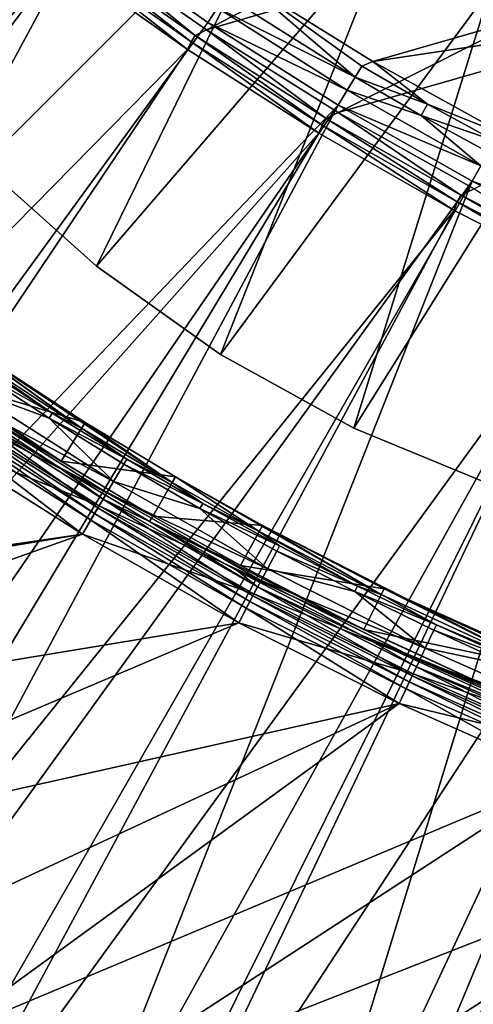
# Model space of a CAD drawing. Header units: metres. Extents: x -901 to 901, y -486 to 401.
# Tile 26 of 256: x -786 to -766, y -360 to -316. Entities that reach past the tile are written whole.
import ezdxf

# ---------------------------------------------------------------- set-up
doc = ezdxf.new("R2010")
doc.units = ezdxf.units.M

msp = doc.modelspace()

# ---------------------------------------------------------------- linework, layer by layer
at = {"layer": 'top'}
for points in [[(-788.78186, -330.074921, -625), (-796.118103, -324.75177, -625), (-783.199341, -334.059418, -621.651367)], [(-783.199341, -334.059418, -621.651367), (-796.118103, -324.75177, -625), (-788.946899, -330.316956, -621.651367)], [(-789.912842, -331.733643, -625), (-784.103271, -335.516479, -625), (-797.512939, -326.562134, -621.825684)], [(-784.103271, -335.516479, -625), (-790.069336, -331.963104, -621.825684), (-797.512939, -326.562134, -621.825684)], [(-783.044922, -333.810455, -625), (-789.912842, -331.733643, -625), (-788.78186, -330.074921, -625)], [(-783.044922, -333.810455, -625), (-788.78186, -330.074921, -625), (-779.192566, -336.46463, -621.651367)], [(-779.192566, -336.46463, -621.651367), (-788.78186, -330.074921, -625), (-783.199341, -334.059418, -621.651367)], [(-783.199341, -334.059418, -621.651367), (-788.946899, -330.316956, -621.651367), (-784.493896, -333.39978, -620.924011)], [(-784.493896, -333.39978, -620.924011), (-788.946899, -330.316956, -621.651367), (-787.741638, -331.285553, -620.924011)], [(-787.888672, -331.505554, -620.230835), (-784.493896, -333.39978, -620.924011), (-787.741638, -331.285553, -620.924011)], [(-784.103271, -335.516479, -625), (-789.912842, -331.733643, -625), (-783.044922, -333.810455, -625)], [(-784.635498, -333.623322, -620.230835), (-787.888672, -331.505554, -620.230835), (-788.380493, -332.241455, -619.050903)], [(-784.493896, -333.39978, -620.924011), (-787.888672, -331.505554, -620.230835), (-784.635498, -333.623322, -620.230835)], [(-784.103271, -335.516479, -625), (-780.053162, -337.947693, -625), (-790.069336, -331.963104, -621.825684)], [(-780.053162, -337.947693, -625), (-784.249634, -335.752502, -621.825684), (-790.069336, -331.963104, -621.825684)], [(-790.069336, -331.963104, -621.825684), (-784.249634, -335.752502, -621.825684), (-788.885315, -332.996857, -621.115417)], [(-788.708191, -332.731812, -618.603455), (-781.786194, -336.420349, -619.050903), (-788.380493, -332.241455, -619.050903)], [(-788.380493, -332.241455, -619.050903), (-781.786194, -336.420349, -619.050903), (-784.635498, -333.623322, -620.230835)], [(-782.089478, -336.926208, -618.603455), (-788.708191, -332.731812, -618.603455), (-789.076477, -333.282837, -618.271973)], [(-781.786194, -336.420349, -619.050903), (-788.708191, -332.731812, -618.603455), (-782.089478, -336.926208, -618.603455)], [(-782.480896, -337.579193, -620.525452), (-789.131226, -333.364807, -620.525452), (-788.885315, -332.996857, -621.115417)], [(-788.885315, -332.996857, -621.115417), (-784.249634, -335.752502, -621.825684), (-782.253357, -337.199615, -621.115417)], [(-782.253357, -337.199615, -621.115417), (-782.480896, -337.579193, -620.525452), (-788.885315, -332.996857, -621.115417)], [(-789.87085, -334.501251, -618), (-782.430237, -337.494659, -618.271973), (-789.076477, -333.282837, -618.271973)], [(-782.632568, -337.832153, -620.301758), (-789.295105, -333.609985, -620.301758), (-789.131226, -333.364807, -620.525452)], [(-782.480896, -337.579193, -620.525452), (-782.632568, -337.832153, -620.301758), (-789.131226, -333.364807, -620.525452)], [(-789.076477, -333.282837, -618.271973), (-782.430237, -337.494659, -618.271973), (-782.089478, -336.926208, -618.603455)], [(-781.195007, -335.434235, -620.924011), (-784.493896, -333.39978, -620.924011), (-784.635498, -333.623322, -620.230835)], [(-781.195007, -335.434235, -620.924011), (-783.199341, -334.059418, -621.651367), (-784.493896, -333.39978, -620.924011)], [(-783.162964, -338.748993, -620), (-789.87085, -334.501251, -620), (-789.479248, -333.885498, -620.135986)], [(-782.802979, -338.116364, -620.135986), (-789.479248, -333.885498, -620.135986), (-789.295105, -333.609985, -620.301758)], [(-782.802979, -338.116364, -620.135986), (-783.162964, -338.748993, -620), (-789.479248, -333.885498, -620.135986)], [(-782.632568, -337.832153, -620.301758), (-782.802979, -338.116364, -620.135986), (-789.295105, -333.609985, -620.301758)], [(-781.786194, -336.420349, -619.050903), (-781.331055, -335.661194, -620.230835), (-784.635498, -333.623322, -620.230835)], [(-784.635498, -333.623322, -620.230835), (-781.331055, -335.661194, -620.230835), (-781.195007, -335.434235, -620.924011)], [(-779.045532, -336.211243, -625), (-784.103271, -335.516479, -625), (-783.044922, -333.810455, -625)], [(-779.045532, -336.211243, -625), (-783.044922, -333.810455, -625), (-779.192566, -336.46463, -621.651367)], [(-779.192566, -336.46463, -621.651367), (-783.199341, -334.059418, -621.651367), (-781.195007, -335.434235, -620.924011)], [(-783.162964, -338.748993, -620), (-815.710266, -343.518036, -620), (-789.87085, -334.501251, -620)], [(-789.87085, -334.501251, -618), (-815.077026, -344.025665, -618), (-783.162964, -338.748993, -618)], [(-789.87085, -334.501251, -618), (-783.162964, -338.748993, -618), (-782.430237, -337.494659, -618.271973)], [(-784.249634, -335.752502, -621.825684), (-780.053162, -337.947693, -625), (-780.192566, -338.187897, -621.825684)], [(-784.249634, -335.752502, -621.825684), (-780.192566, -338.187897, -621.825684), (-782.253357, -337.199615, -621.115417)], [(-780.053162, -337.947693, -625), (-784.103271, -335.516479, -625), (-779.045532, -336.211243, -625)], [(-777.977173, -337.617828, -620.230835), (-781.331055, -335.661194, -620.230835), (-781.786194, -336.420349, -619.050903)], [(-781.331055, -335.661194, -620.230835), (-777.846741, -337.387604, -620.924011), (-781.195007, -335.434235, -620.924011)], [(-777.846741, -337.387604, -620.924011), (-781.331055, -335.661194, -620.230835), (-777.977173, -337.617828, -620.230835)], [(-777.846741, -337.387604, -620.924011), (-779.192566, -336.46463, -621.651367), (-781.195007, -335.434235, -620.924011)], [(-775.212646, -338.364563, -625), (-780.053162, -337.947693, -625), (-779.045532, -336.211243, -625)], [(-779.045532, -336.211243, -625), (-779.192566, -336.46463, -621.651367), (-775.3526, -338.621948, -621.651367)], [(-775.212646, -338.364563, -625), (-779.045532, -336.211243, -625), (-769.964294, -341.417999, -621.651367)], [(-769.964294, -341.417999, -621.651367), (-779.045532, -336.211243, -625), (-775.3526, -338.621948, -621.651367)], [(-774.993103, -340.27243, -619.050903), (-781.786194, -336.420349, -619.050903), (-782.089478, -336.926208, -618.603455)], [(-777.977173, -337.617828, -620.230835), (-781.786194, -336.420349, -619.050903), (-774.993103, -340.27243, -619.050903)], [(-775.3526, -338.621948, -621.651367), (-779.192566, -336.46463, -621.651367), (-777.846741, -337.387604, -620.924011)], [(-782.430237, -337.494659, -618.271973), (-775.271179, -340.792603, -618.603455), (-782.089478, -336.926208, -618.603455)], [(-782.089478, -336.926208, -618.603455), (-775.271179, -340.792603, -618.603455), (-774.993103, -340.27243, -619.050903)], [(-783.162964, -338.748993, -618), (-775.583679, -341.377075, -618.271973), (-782.430237, -337.494659, -618.271973)], [(-775.630127, -341.46402, -620.525452), (-782.480896, -337.579193, -620.525452), (-782.253357, -337.199615, -621.115417)], [(-782.430237, -337.494659, -618.271973), (-775.583679, -341.377075, -618.271973), (-775.271179, -340.792603, -618.603455)], [(-782.253357, -337.199615, -621.115417), (-780.192566, -338.187897, -621.825684), (-775.421509, -341.07373, -621.115417)], [(-775.421509, -341.07373, -621.115417), (-775.630127, -341.46402, -620.525452), (-782.253357, -337.199615, -621.115417)], [(-774.450989, -339.258484, -620.924011), (-777.846741, -337.387604, -620.924011), (-777.977173, -337.617828, -620.230835)], [(-774.450989, -339.258484, -620.924011), (-775.3526, -338.621948, -621.651367), (-777.846741, -337.387604, -620.924011)], [(-775.925415, -342.016327, -620.135986), (-782.802979, -338.116364, -620.135986), (-782.632568, -337.832153, -620.301758)], [(-775.769165, -341.724091, -620.301758), (-782.632568, -337.832153, -620.301758), (-782.480896, -337.579193, -620.525452)], [(-775.769165, -341.724091, -620.301758), (-775.925415, -342.016327, -620.135986), (-782.632568, -337.832153, -620.301758)], [(-775.630127, -341.46402, -620.525452), (-775.769165, -341.724091, -620.301758), (-782.480896, -337.579193, -620.525452)], [(-780.053162, -337.947693, -625), (-776.171753, -340.128296, -625), (-780.192566, -338.187897, -621.825684)], [(-776.171753, -340.128296, -625), (-780.053162, -337.947693, -625), (-775.212646, -338.364563, -625)], [(-774.450989, -339.258484, -620.924011), (-777.977173, -337.617828, -620.230835), (-774.575806, -339.491852, -620.230835)], [(-774.575806, -339.491852, -620.230835), (-777.977173, -337.617828, -620.230835), (-774.993103, -340.27243, -619.050903)], [(-776.2547, -342.662476, -620), (-783.162964, -338.748993, -620), (-782.802979, -338.116364, -620.135986)], [(-775.925415, -342.016327, -620.135986), (-776.2547, -342.662476, -620), (-782.802979, -338.116364, -620.135986)], [(-780.192566, -338.187897, -621.825684), (-776.171753, -340.128296, -625), (-770.725281, -342.954559, -625)], [(-780.192566, -338.187897, -621.825684), (-770.725281, -342.954559, -625), (-776.304443, -340.372284, -621.825684)], [(-780.192566, -338.187897, -621.825684), (-776.304443, -340.372284, -621.825684), (-775.421509, -341.07373, -621.115417)], [(-769.83429, -341.155457, -625), (-776.171753, -340.128296, -625), (-775.212646, -338.364563, -625)], [(-769.83429, -341.155457, -625), (-775.212646, -338.364563, -625), (-761.990112, -345.090607, -621.651367)], [(-761.990112, -345.090607, -621.651367), (-775.212646, -338.364563, -625), (-769.964294, -341.417999, -621.651367)], [(-809.654236, -348.189758, -620), (-815.710266, -343.518036, -620), (-783.162964, -338.748993, -620)], [(-815.077026, -344.025665, -618), (-809.654236, -348.189758, -618), (-783.162964, -338.748993, -618)], [(-776.2547, -342.662476, -620), (-809.654236, -348.189758, -620), (-783.162964, -338.748993, -620)], [(-783.162964, -338.748993, -618), (-809.654236, -348.189758, -618), (-776.2547, -342.662476, -618)], [(-783.162964, -338.748993, -618), (-776.2547, -342.662476, -618), (-775.583679, -341.377075, -618.271973)], [(-769.964294, -341.417999, -621.651367), (-775.3526, -338.621948, -621.651367), (-771.009644, -341.045624, -620.924011)], [(-775.3526, -338.621948, -621.651367), (-774.450989, -339.258484, -620.924011), (-771.009644, -341.045624, -620.924011)], [(-774.993103, -340.27243, -619.050903), (-771.128601, -341.281982, -620.230835), (-774.575806, -339.491852, -620.230835)], [(-771.009644, -341.045624, -620.924011), (-774.450989, -339.258484, -620.924011), (-774.575806, -339.491852, -620.230835)], [(-771.128601, -341.281982, -620.230835), (-771.009644, -341.045624, -620.924011), (-774.575806, -339.491852, -620.230835)], [(-770.725281, -342.954559, -625), (-762.663696, -346.667419, -625), (-776.304443, -340.372284, -621.825684)], [(-776.304443, -340.372284, -621.825684), (-762.663696, -346.667419, -625), (-770.848572, -343.20343, -621.825684)], [(-775.421509, -341.07373, -621.115417), (-776.304443, -340.372284, -621.825684), (-770.848572, -343.20343, -621.825684)], [(-770.725281, -342.954559, -625), (-776.171753, -340.128296, -625), (-769.83429, -341.155457, -625)], [(-775.271179, -340.792603, -618.603455), (-768.016113, -343.786957, -619.050903), (-774.993103, -340.27243, -619.050903)], [(-774.993103, -340.27243, -619.050903), (-768.016113, -343.786957, -619.050903), (-771.128601, -341.281982, -620.230835)], [(-775.583679, -341.377075, -618.271973), (-768.268311, -344.32016, -618.603455), (-775.271179, -340.792603, -618.603455)], [(-775.271179, -340.792603, -618.603455), (-768.268311, -344.32016, -618.603455), (-768.016113, -343.786957, -619.050903)], [(-776.2547, -342.662476, -618), (-768.551697, -344.919281, -618.271973), (-775.583679, -341.377075, -618.271973)], [(-768.593872, -345.008392, -620.525452), (-775.630127, -341.46402, -620.525452), (-775.421509, -341.07373, -621.115417)], [(-775.583679, -341.377075, -618.271973), (-768.551697, -344.919281, -618.271973), (-768.268311, -344.32016, -618.603455)], [(-775.421509, -341.07373, -621.115417), (-770.848572, -343.20343, -621.825684), (-768.404602, -344.608337, -621.115417)], [(-768.404602, -344.608337, -621.115417), (-768.593872, -345.008392, -620.525452), (-775.421509, -341.07373, -621.115417)], [(-771.009644, -341.045624, -620.924011), (-771.128601, -341.281982, -620.230835), (-767.524414, -342.74762, -620.924011)], [(-767.524414, -342.74762, -620.924011), (-771.128601, -341.281982, -620.230835), (-767.637573, -342.986816, -620.230835)], [(-771.128601, -341.281982, -620.230835), (-768.016113, -343.786957, -619.050903), (-767.637573, -342.986816, -620.230835)], [(-769.964294, -341.417999, -621.651367), (-771.009644, -341.045624, -620.924011), (-767.524414, -342.74762, -620.924011)], [(-761.875, -344.821198, -625), (-770.725281, -342.954559, -625), (-769.83429, -341.155457, -625)], [(-769.964294, -341.417999, -621.651367), (-767.524414, -342.74762, -620.924011), (-761.990112, -345.090607, -621.651367)], [(-761.875, -344.821198, -625), (-769.83429, -341.155457, -625), (-753.823975, -348.313995, -621.651367)], [(-753.823975, -348.313995, -621.651367), (-769.83429, -341.155457, -625), (-761.990112, -345.090607, -621.651367)], [(-768.861694, -345.574554, -620.135986), (-775.925415, -342.016327, -620.135986), (-775.769165, -341.724091, -620.301758)], [(-768.719971, -345.274994, -620.301758), (-775.769165, -341.724091, -620.301758), (-775.630127, -341.46402, -620.525452)], [(-768.719971, -345.274994, -620.301758), (-768.861694, -345.574554, -620.135986), (-775.769165, -341.724091, -620.301758)], [(-768.593872, -345.008392, -620.525452), (-768.719971, -345.274994, -620.301758), (-775.630127, -341.46402, -620.525452)], [(-769.16272, -346.232269, -620), (-776.2547, -342.662476, -620), (-775.925415, -342.016327, -620.135986)], [(-768.861694, -345.574554, -620.135986), (-769.16272, -346.232269, -620), (-775.925415, -342.016327, -620.135986)], [(-801.958496, -353.575134, -620), (-809.654236, -348.189758, -620), (-776.2547, -342.662476, -620)], [(-809.654236, -348.189758, -618), (-801.958496, -353.575104, -618), (-776.2547, -342.662476, -618)], [(-769.16272, -346.232269, -620), (-801.958496, -353.575134, -620), (-776.2547, -342.662476, -620)], [(-776.2547, -342.662476, -618), (-801.958496, -353.575104, -618), (-769.16272, -346.232269, -618)], [(-776.2547, -342.662476, -618), (-769.16272, -346.232269, -618), (-768.551697, -344.919281, -618.271973)], [(-762.663696, -346.667419, -625), (-770.725281, -342.954559, -625), (-761.875, -344.821198, -625)], [(-767.637573, -342.986816, -620.230835), (-768.016113, -343.786957, -619.050903), (-764.104553, -344.605072, -620.230835)], [(-767.524414, -342.74762, -620.924011), (-767.637573, -342.986816, -620.230835), (-763.997253, -344.363159, -620.924011)], [(-767.637573, -342.986816, -620.230835), (-764.104553, -344.605072, -620.230835), (-763.997253, -344.363159, -620.924011)], [(-767.524414, -342.74762, -620.924011), (-763.997253, -344.363159, -620.924011), (-761.990112, -345.090607, -621.651367)], [(-762.663696, -346.667419, -625), (-754.408081, -349.926117, -625), (-770.848572, -343.20343, -621.825684)], [(-770.848572, -343.20343, -621.825684), (-754.408081, -349.926117, -625), (-762.772827, -346.922821, -621.825684)], [(-770.848572, -343.20343, -621.825684), (-762.772827, -346.922821, -621.825684), (-768.404602, -344.608337, -621.115417)], [(-768.268311, -344.32016, -618.603455), (-760.869995, -346.953125, -619.050903), (-768.016113, -343.786957, -619.050903)], [(-768.016113, -343.786957, -619.050903), (-760.869995, -346.953125, -619.050903), (-764.104553, -344.605072, -620.230835)], [(-768.551697, -344.919281, -618.271973), (-761.095703, -347.498077, -618.603455), (-768.268311, -344.32016, -618.603455)], [(-768.268311, -344.32016, -618.603455), (-761.095703, -347.498077, -618.603455), (-760.869995, -346.953125, -619.050903)], [(-761.387085, -348.201477, -620.525452), (-768.593872, -345.008392, -620.525452), (-768.404602, -344.608337, -621.115417)], [(-768.404602, -344.608337, -621.115417), (-762.772827, -346.922821, -621.825684), (-761.217712, -347.792603, -621.115417)], [(-761.217712, -347.792603, -621.115417), (-761.387085, -348.201477, -620.525452), (-768.404602, -344.608337, -621.115417)], [(-769.16272, -346.232269, -618), (-761.349365, -348.110382, -618.271973), (-768.551697, -344.919281, -618.271973)], [(-761.626709, -348.78009, -620.135986), (-768.861694, -345.574554, -620.135986), (-768.719971, -345.274994, -620.301758)], [(-761.499939, -348.473938, -620.301758), (-768.719971, -345.274994, -620.301758), (-768.593872, -345.008392, -620.525452)], [(-761.499939, -348.473938, -620.301758), (-761.626709, -348.78009, -620.135986), (-768.719971, -345.274994, -620.301758)], [(-761.387085, -348.201477, -620.525452), (-761.499939, -348.473938, -620.301758), (-768.593872, -345.008392, -620.525452)], [(-768.551697, -344.919281, -618.271973), (-761.349365, -348.110382, -618.271973), (-761.095703, -347.498077, -618.603455)], [(-761.904114, -349.449799, -620), (-769.16272, -346.232269, -620), (-768.861694, -345.574554, -620.135986)], [(-761.626709, -348.78009, -620.135986), (-761.904114, -349.449799, -620), (-768.861694, -345.574554, -620.135986)], [(-769.16272, -346.232269, -620), (-794.731628, -358.122803, -620), (-801.958496, -353.575134, -620)], [(-801.958496, -353.575104, -618), (-794.731628, -358.122803, -618), (-769.16272, -346.232269, -618)], [(-789.588989, -361.082275, -620), (-794.731628, -358.122803, -620), (-769.16272, -346.232269, -620)], [(-769.16272, -346.232269, -618), (-794.731628, -358.122803, -618), (-789.588989, -361.082275, -618)], [(-761.904114, -349.449799, -620), (-789.588989, -361.082275, -620), (-769.16272, -346.232269, -620)], [(-769.16272, -346.232269, -618), (-789.588989, -361.082275, -618), (-761.904114, -349.449799, -618)], [(-769.16272, -346.232269, -618), (-761.904114, -349.449799, -618), (-761.349365, -348.110382, -618.271973)], [(-784.185486, -363.959686, -620), (-789.588989, -361.082275, -620), (-761.904114, -349.449799, -620)], [(-789.588989, -361.082275, -618), (-784.185486, -363.959686, -618), (-761.904114, -349.449799, -618)], [(-754.496399, -352.307281, -620), (-784.185486, -363.959686, -620), (-761.904114, -349.449799, -620)], [(-761.904114, -349.449799, -618), (-784.185486, -363.959686, -618), (-754.496399, -352.307281, -618)], [(-777.598694, -367.162872, -620), (-784.185486, -363.959686, -620), (-754.496399, -352.307281, -620)], [(-784.185486, -363.959686, -618), (-777.598694, -367.162872, -618), (-754.496399, -352.307281, -618)], [(-746.957397, -354.797821, -620), (-777.598694, -367.162872, -620), (-754.496399, -352.307281, -620)], [(-754.496399, -352.307281, -618), (-777.598694, -367.162872, -618), (-746.957397, -354.797821, -618)], [(-746.957397, -354.797821, -620), (-770.889221, -370.100403, -620), (-777.598694, -367.162872, -620)], [(-777.598694, -367.162872, -618), (-770.889221, -370.100403, -618), (-746.957397, -354.797821, -618)], [(-764.063416, -372.769196, -620), (-770.889221, -370.100403, -620), (-746.957397, -354.797821, -620)], [(-746.957397, -354.797821, -618), (-770.889221, -370.100403, -618), (-764.063416, -372.769196, -618)]]:
    msp.add_3dface(points, dxfattribs=at)
at = {"layer": 'top0'}
for points in [[(-777.67804, -316.474091, -33.683422), (-783.327698, -312.518494, -33.65435), (-752.317139, -303.253418, -86.148346)], [(-746.510803, -307.332123, -86.187248), (-777.67804, -316.474091, -33.683422), (-752.317139, -303.253418, -86.148346)], [(-771.867737, -320.124237, -33.71508), (-777.67804, -316.474091, -33.683422), (-746.510803, -307.332123, -86.187248)], [(-740.506958, -311.120178, -86.225647), (-771.867737, -320.124237, -33.71508), (-746.510803, -307.332123, -86.187248)], [(-783.200378, -312.214813, -29.8034), (-788.569824, -308.014862, -29.814909), (-816.009277, -350.350189, -0.803848)], [(-776.073242, -314.290741, -32.388054), (-770.324524, -317.868469, -32.466042), (-738.649841, -308.763855, -85.476707)], [(-770.324524, -317.868469, -32.466042), (-732.534241, -312.179932, -85.566139), (-738.649841, -308.763855, -85.476707)], [(-789.547852, -309.118988, -32.412781), (-784.133118, -313.363251, -32.401356), (-820.303406, -348.878296, -3.399924)], [(-765.848755, -323.498016, -33.749706), (-771.867737, -320.124237, -33.71508), (-740.506958, -311.120178, -86.225647)], [(-807.198975, -356.74234, -0.803848), (-783.200378, -312.214813, -29.8034), (-816.009277, -350.350189, -0.803848)], [(-807.198975, -356.74234, -0.803848), (-777.629517, -316.145782, -29.79077), (-783.200378, -312.214813, -29.8034)], [(-783.200378, -312.214813, -29.8034), (-777.629517, -316.145782, -29.79077), (-777.190857, -315.502075, -30.295284)], [(-770.324524, -317.868469, -32.466042), (-764.337402, -321.186676, -32.551762), (-732.534241, -312.179932, -85.566139)], [(-783.327698, -312.518494, -33.65435), (-778.179626, -316.718689, -32.945175), (-783.773438, -312.774445, -32.941067)], [(-783.327698, -312.518494, -33.65435), (-777.67804, -316.474091, -33.683422), (-778.179626, -316.718689, -32.945175)], [(-778.5177, -317.338135, -32.388844), (-784.133118, -313.363251, -32.401356), (-783.966248, -313.031738, -32.646599)], [(-783.773438, -312.774445, -32.941067), (-778.363586, -316.990601, -32.641251), (-783.966248, -313.031738, -32.646599)], [(-778.363586, -316.990601, -32.641251), (-778.5177, -317.338135, -32.388844), (-783.966248, -313.031738, -32.646599)], [(-783.773438, -312.774445, -32.941067), (-778.179626, -316.718689, -32.945175), (-778.363586, -316.990601, -32.641251)], [(-820.303406, -348.878296, -3.399924), (-784.133118, -313.363251, -32.401356), (-814.191162, -353.609955, -3.399924)], [(-784.133118, -313.363251, -32.401356), (-778.5177, -317.338135, -32.388844), (-814.191162, -353.609955, -3.399924)], [(-776.073242, -314.290741, -32.388054), (-776.823975, -314.956451, -30.906097), (-771.112366, -318.552734, -30.928835)], [(-770.324524, -317.868469, -32.466042), (-776.073242, -314.290741, -32.388054), (-770.819031, -318.067841, -31.656387)], [(-770.819031, -318.067841, -31.656387), (-776.073242, -314.290741, -32.388054), (-771.112366, -318.552734, -30.928835)], [(-776.823975, -314.956451, -30.906097), (-777.190857, -315.502075, -30.295284), (-771.112366, -318.552734, -30.928835)], [(-777.190857, -315.502075, -30.295284), (-777.629517, -316.145782, -29.79077), (-771.459656, -319.127777, -30.297024)], [(-777.190857, -315.502075, -30.295284), (-771.459656, -319.127777, -30.297024), (-771.112366, -318.552734, -30.928835)], [(-771.867798, -319.798737, -29.776999), (-777.629517, -316.145782, -29.79077), (-807.198975, -356.74234, -0.803848)], [(-777.629517, -316.145782, -29.79077), (-771.867798, -319.798737, -29.776999), (-771.459656, -319.127777, -30.297024)], [(-777.67804, -316.474091, -33.683422), (-772.398987, -320.386566, -32.949707), (-778.179626, -316.718689, -32.945175)], [(-777.67804, -316.474091, -33.683422), (-771.867737, -320.124237, -33.71508), (-772.398987, -320.386566, -32.949707)], [(-772.715027, -321.034332, -32.375225), (-778.5177, -317.338135, -32.388844), (-778.363586, -316.990601, -32.641251)], [(-778.179626, -316.718689, -32.945175), (-772.573181, -320.673126, -32.63538), (-778.363586, -316.990601, -32.641251)], [(-772.573181, -320.673126, -32.63538), (-772.715027, -321.034332, -32.375225), (-778.363586, -316.990601, -32.641251)], [(-778.179626, -316.718689, -32.945175), (-772.398987, -320.386566, -32.949707), (-772.573181, -320.673126, -32.63538)], [(-814.191162, -353.609955, -3.399924), (-778.5177, -317.338135, -32.388844), (-806.518616, -359.015991, -3.399924)], [(-778.5177, -317.338135, -32.388844), (-772.715027, -321.034332, -32.375225), (-806.518616, -359.015991, -3.399924)], [(-767.910828, -319.749451, -31.681934), (-770.324524, -317.868469, -32.466042), (-770.819031, -318.067841, -31.656387)], [(-764.337402, -321.186676, -32.551762), (-770.324524, -317.868469, -32.466042), (-767.910828, -319.749451, -31.681934)], [(-770.819031, -318.067841, -31.656387), (-771.112366, -318.552734, -30.928835), (-767.910828, -319.749451, -31.681934)], [(-771.112366, -318.552734, -30.928835), (-771.459656, -319.127777, -30.297024), (-768.194336, -320.244751, -30.940954)], [(-767.910828, -319.749451, -31.681934), (-771.112366, -318.552734, -30.928835), (-768.194336, -320.244751, -30.940954)], [(-771.459656, -319.127777, -30.297024), (-771.867798, -319.798737, -29.776999), (-765.563477, -322.468872, -30.298965)], [(-771.459656, -319.127777, -30.297024), (-765.563477, -322.468872, -30.298965), (-768.194336, -320.244751, -30.940954)], [(-800.325439, -361.217438, -0.803848), (-771.867798, -319.798737, -29.776999), (-807.198975, -356.74234, -0.803848)], [(-771.867798, -319.798737, -29.776999), (-800.325439, -361.217438, -0.803848), (-795.533813, -364.093658, -0.803848)], [(-765.935669, -323.15976, -29.762093), (-771.867798, -319.798737, -29.776999), (-795.533813, -364.093658, -0.803848)], [(-771.867798, -319.798737, -29.776999), (-765.935669, -323.15976, -29.762093), (-765.563477, -322.468872, -30.298965)], [(-764.96405, -321.358887, -31.708542), (-767.910828, -319.749451, -31.681934), (-768.194336, -320.244751, -30.940954)], [(-764.96405, -321.358887, -31.708542), (-764.337402, -321.186676, -32.551762), (-767.910828, -319.749451, -31.681934)], [(-772.398987, -320.386566, -32.949707), (-766.608215, -324.070007, -32.628948), (-772.573181, -320.673126, -32.63538)], [(-771.867737, -320.124237, -33.71508), (-766.44458, -323.768829, -32.954678), (-772.398987, -320.386566, -32.949707)], [(-772.398987, -320.386566, -32.949707), (-766.44458, -323.768829, -32.954678), (-766.608215, -324.070007, -32.628948)], [(-771.867737, -320.124237, -33.71508), (-765.848755, -323.498016, -33.749706), (-766.44458, -323.768829, -32.954678)], [(-768.194336, -320.244751, -30.940954), (-765.563477, -322.468872, -30.298965), (-765.237366, -321.86441, -30.953585)], [(-764.96405, -321.358887, -31.708542), (-768.194336, -320.244751, -30.940954), (-765.237366, -321.86441, -30.953585)], [(-766.738953, -324.443146, -32.360474), (-772.715027, -321.034332, -32.375225), (-772.573181, -320.673126, -32.63538)], [(-766.608215, -324.070007, -32.628948), (-766.738953, -324.443146, -32.360474), (-772.573181, -320.673126, -32.63538)], [(-806.518616, -359.015991, -3.399924), (-772.715027, -321.034332, -32.375225), (-798.623413, -364.016693, -3.399924)], [(-772.715027, -321.034332, -32.375225), (-766.738953, -324.443146, -32.360474), (-798.623413, -364.016693, -3.399924)], [(-765.563477, -322.468872, -30.298965), (-765.935669, -323.15976, -29.762093), (-759.517578, -325.515778, -30.301132)], [(-765.935669, -323.15976, -29.762093), (-795.533813, -364.093658, -0.803848), (-790.941956, -366.673492, -0.803848)], [(-784.498657, -370.017365, -0.803848), (-765.935669, -323.15976, -29.762093), (-790.941956, -366.673492, -0.803848)], [(-760.099243, -326.105774, -29.746714), (-765.935669, -323.15976, -29.762093), (-784.498657, -370.017365, -0.803848)], [(-765.935669, -323.15976, -29.762093), (-760.099243, -326.105774, -29.746714), (-759.517578, -325.515778, -30.301132)], [(-765.848755, -323.498016, -33.749706), (-760.329529, -326.856232, -32.960114), (-766.44458, -323.768829, -32.954678)], [(-766.44458, -323.768829, -32.954678), (-760.481506, -327.171936, -32.621933), (-766.608215, -324.070007, -32.628948)], [(-766.44458, -323.768829, -32.954678), (-760.329529, -326.856232, -32.960114), (-760.481506, -327.171936, -32.621933)], [(-798.623413, -364.016693, -3.399924), (-766.738953, -324.443146, -32.360474), (-790.492249, -368.623932, -3.399924)], [(-766.738953, -324.443146, -32.360474), (-760.60376, -327.556427, -32.34457), (-790.492249, -368.623932, -3.399924)], [(-760.60376, -327.556427, -32.34457), (-766.738953, -324.443146, -32.360474), (-766.608215, -324.070007, -32.628948)], [(-760.481506, -327.171936, -32.621933), (-760.60376, -327.556427, -32.34457), (-766.608215, -324.070007, -32.628948)], [(-774.93988, -374.420105, -0.803848), (-760.099243, -326.105774, -29.746714), (-784.498657, -370.017365, -0.803848)], [(-774.93988, -374.420105, -0.803848), (-753.64325, -328.983063, -29.72888), (-760.099243, -326.105774, -29.746714)], [(-790.492249, -368.623932, -3.399924), (-760.60376, -327.556427, -32.34457), (-782.918945, -372.458221, -3.399924)], [(-760.60376, -327.556427, -32.34457), (-782.140686, -372.828522, -3.399924), (-782.918945, -372.458221, -3.399924)], [(-760.60376, -327.556427, -32.34457), (-754.324158, -330.367065, -32.327477), (-782.140686, -372.828522, -3.399924)], [(-747.252197, -331.464813, -29.710361), (-753.64325, -328.983063, -29.72888), (-774.93988, -374.420105, -0.803848)], [(-754.324158, -330.367065, -32.327477), (-773.58844, -376.619751, -3.399924), (-782.140686, -372.828522, -3.399924)], [(-754.324158, -330.367065, -32.327477), (-747.914978, -332.868317, -32.309166), (-773.58844, -376.619751, -3.399924)], [(-765.150696, -378.2836, -0.803848), (-747.252197, -331.464813, -29.710361), (-774.93988, -374.420105, -0.803848)], [(-747.914978, -332.868317, -32.309166), (-764.190063, -380.22464, -3.399924), (-773.58844, -376.619751, -3.399924)]]:
    msp.add_3dface(points, dxfattribs=at)
at = {"layer": 'top012'}
for points in [[(-773.421509, -308.28421, -540), (-787.56366, -322.426331, -540), (-793.773254, -300.846802, -540)], [(-773.421509, -308.28421, -520), (-793.773254, -300.846802, -520), (-787.56366, -322.426331, -520)], [(-782.546631, -326.909821, -540), (-787.56366, -322.426331, -540), (-773.421509, -308.28421, -540)], [(-782.546631, -326.909821, -520), (-773.421509, -308.28421, -520), (-787.56366, -322.426331, -520)], [(-769.487732, -311.73407, -540), (-782.546631, -326.909821, -540), (-773.421509, -308.28421, -540)], [(-769.487732, -311.73407, -520), (-773.421509, -308.28421, -520), (-782.546631, -326.909821, -520)], [(-777.059204, -330.803375, -540), (-782.546631, -326.909821, -540), (-769.487732, -311.73407, -540)], [(-777.059204, -330.803375, -520), (-769.487732, -311.73407, -520), (-782.546631, -326.909821, -520)], [(-765.137268, -314.640961, -540), (-777.059204, -330.803375, -540), (-769.487732, -311.73407, -540)], [(-765.137268, -314.640961, -520), (-769.487732, -311.73407, -520), (-777.059204, -330.803375, -520)], [(-771.170288, -334.058075, -540), (-777.059204, -330.803375, -540), (-765.137268, -314.640961, -540)], [(-771.170288, -334.058075, -520), (-765.137268, -314.640961, -520), (-777.059204, -330.803375, -520)], [(-760.44458, -316.955109, -540), (-771.170288, -334.058075, -540), (-765.137268, -314.640961, -540)], [(-760.44458, -316.955109, -520), (-765.137268, -314.640961, -520), (-771.170288, -334.058075, -520)], [(-764.953979, -336.632935, -540), (-771.170288, -334.058075, -540), (-760.44458, -316.955109, -540)], [(-764.953979, -336.632935, -520), (-760.44458, -316.955109, -520), (-771.170288, -334.058075, -520)], [(-787.56366, -322.426331, -540), (-782.546631, -326.909821, -540), (-787.56366, -322.426331, -520)], [(-782.546631, -326.909821, -540), (-782.546631, -326.909821, -520), (-787.56366, -322.426331, -520)], [(-782.546631, -326.909821, -540), (-777.059204, -330.803375, -540), (-782.546631, -326.909821, -520)], [(-777.059204, -330.803375, -540), (-777.059204, -330.803375, -520), (-782.546631, -326.909821, -520)], [(-777.059204, -330.803375, -540), (-771.170288, -334.058075, -540), (-777.059204, -330.803375, -520)], [(-771.170288, -334.058075, -540), (-771.170288, -334.058075, -520), (-777.059204, -330.803375, -520)], [(-771.170288, -334.058075, -540), (-764.953979, -336.632935, -540), (-771.170288, -334.058075, -520)], [(-764.953979, -336.632935, -540), (-764.953979, -336.632935, -520), (-771.170288, -334.058075, -520)]]:
    msp.add_3dface(points, dxfattribs=at)

doc.saveas('drawing.dxf')
